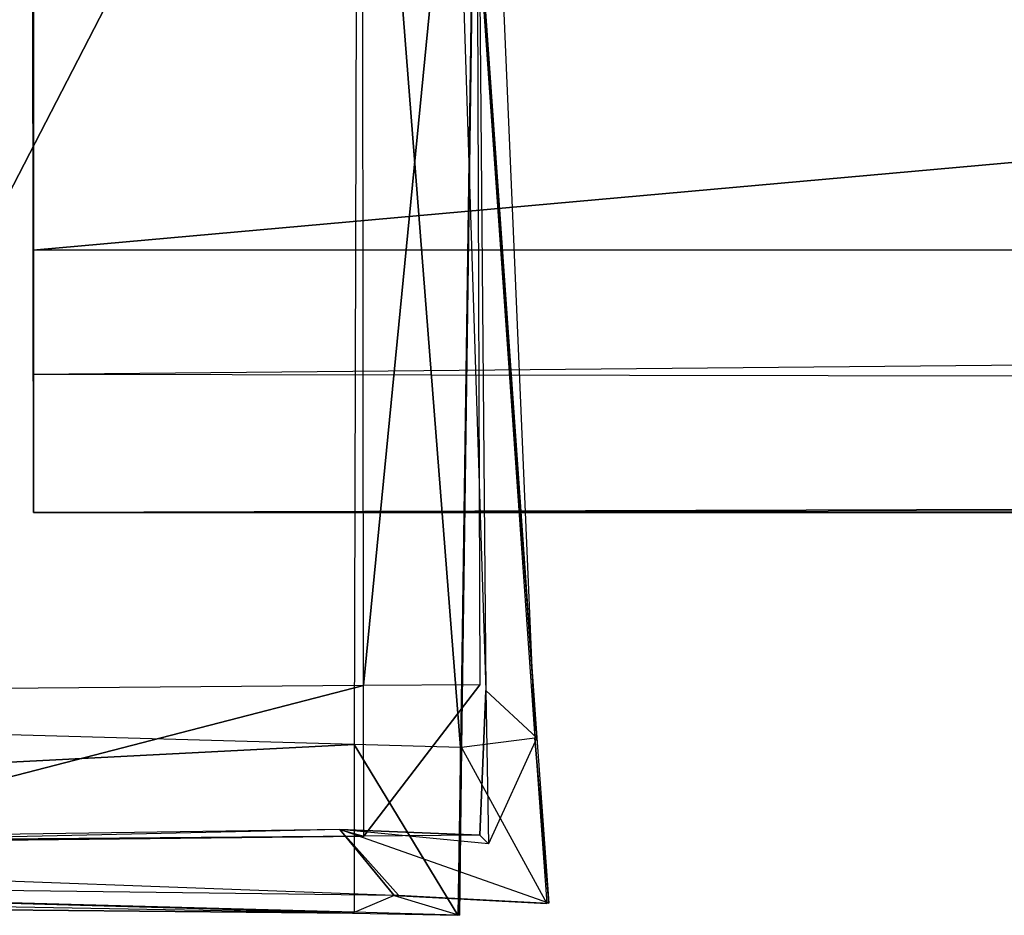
# Model space of a CAD drawing. Extents: x -0.35 to 0, y -0.372 to 0.
# Tile 15 of 75: x -0.28698 to -0.28437, y -0.37244 to -0.37007. Entities that reach past the tile are written whole.
import ezdxf

# ---------------------------------------------------------------- set-up
doc = ezdxf.new("R2010")
doc.units = 0
for name, color, linetype in [('L0_GRIFF_N_A707__2___REPLACEMTF', 7, 'CONTINUOUS'), ('L1_GRIFF_N_A707__1___REPLACEMTF', 7, 'CONTINUOUS'), ('L25_GRIFFM_N_A707__5___REPLACEM', 7, 'CONTINUOUS'), ('L26_GRIFFM_N_A707__4___REPLACEM', 7, 'CONTINUOUS'), ('L29_GRIFFM_N_A707__1___REPLACEM', 7, 'CONTINUOUS'), ('L30_GRIFFM_N_A707__0___REPLACEM', 7, 'CONTINUOUS'), ('L6_GRIFFO_N_A707__2___REPLACEMT', 7, 'CONTINUOUS'), ('L7_GRIFFO_N_A707__1___REPLACEMT', 7, 'CONTINUOUS')]:
    doc.layers.add(name, color=color, linetype=linetype)

msp = doc.modelspace()

# ---------------------------------------------------------------- linework, layer by layer
at = {"layer": 'L0_GRIFF_N_A707__2___REPLACEMTF', "color": 254}
for points, invisible_edges in [([(-0.29154, -0.371838, 0.517014), (-0.286086, -0.368524, 0.517014), (-0.292257, -0.368377, 0.517014), (-0.29154, -0.371838, 0.517014)], 13), ([(-0.286086, -0.368524, 0.517014), (-0.29154, -0.371838, 0.517014), (-0.286095, -0.371989, 0.517014), (-0.286086, -0.368524, 0.517014)], 14), ([(-0.285814, -0.371997, 0.517014), (-0.286086, -0.368524, 0.517014), (-0.286095, -0.371989, 0.517014), (-0.285814, -0.371997, 0.517014)], 13), ([(-0.286086, -0.368524, 0.517014), (-0.285814, -0.371997, 0.517014), (-0.285764, -0.368525, 0.517014), (-0.286086, -0.368524, 0.517014)], 14), ([(-0.285765, -0.368526, 0.516695), (-0.285617, -0.371972, 0.495673), (-0.285858, -0.36855, 0.495671), (-0.285765, -0.368526, 0.516695)], 14), ([(-0.285811, -0.371997, 0.516678), (-0.285764, -0.368525, 0.517014), (-0.285814, -0.371997, 0.517014), (-0.285811, -0.371997, 0.516678)], 13), ([(-0.285764, -0.368525, 0.517014), (-0.285811, -0.371997, 0.516678), (-0.285765, -0.368526, 0.516695), (-0.285764, -0.368525, 0.517014)], 14), ([(-0.285765, -0.368526, 0.516695), (-0.285811, -0.371997, 0.516678), (-0.285617, -0.371972, 0.495673), (-0.285765, -0.368526, 0.516695)], 14), ([(-0.285858, -0.36855, 0.495671), (-0.285612, -0.371971, 0.495175), (-0.28586, -0.368551, 0.495088), (-0.285858, -0.36855, 0.495671)], 14), ([(-0.28586, -0.368551, 0.495088), (-0.285612, -0.371971, 0.495175), (-0.285853, -0.368564, 0.494752), (-0.28586, -0.368551, 0.495088)], 14), ([(-0.285612, -0.371971, 0.495175), (-0.285858, -0.36855, 0.495671), (-0.285617, -0.371972, 0.495673), (-0.285612, -0.371971, 0.495175)], 13), ([(-0.285853, -0.368564, 0.494752), (-0.285747, -0.371846, 0.492412), (-0.285774, -0.368704, 0.491281), (-0.285853, -0.368564, 0.494752)], 14), ([(-0.285853, -0.368564, 0.494752), (-0.285612, -0.371971, 0.495175), (-0.285747, -0.371846, 0.492412), (-0.285853, -0.368564, 0.494752)], 14), ([(-0.285774, -0.368704, 0.491281), (-0.285747, -0.371846, 0.492412), (-0.285763, -0.371831, 0.492073), (-0.285774, -0.368704, 0.491281)], 14), ([(-0.285774, -0.368704, 0.491281), (-0.285763, -0.371831, 0.492073), (-0.285766, -0.368718, 0.49093), (-0.285774, -0.368704, 0.491281)], 14), ([(-0.286073, -0.36872, 0.490966), (-0.287689, -0.371846, 0.492297), (-0.287886, -0.368734, 0.491176), (-0.286073, -0.36872, 0.490966)], 13), ([(-0.287689, -0.371846, 0.492297), (-0.286073, -0.36872, 0.490966), (-0.286071, -0.371833, 0.492109), (-0.287689, -0.371846, 0.492297)], 14), ([(-0.285766, -0.368718, 0.49093), (-0.286071, -0.371833, 0.492109), (-0.286073, -0.36872, 0.490966), (-0.285766, -0.368718, 0.49093)], 13), ([(-0.286071, -0.371833, 0.492109), (-0.285766, -0.368718, 0.49093), (-0.285763, -0.371831, 0.492073), (-0.286071, -0.371833, 0.492109)], 14), ([(-0.291459, -0.372265, 0.517014), (-0.286095, -0.371989, 0.517014), (-0.29154, -0.371838, 0.517014), (-0.291459, -0.372265, 0.517014)], 13), ([(-0.286071, -0.371833, 0.492109), (-0.287663, -0.372244, 0.49244), (-0.287689, -0.371846, 0.492297), (-0.286071, -0.371833, 0.492109)], 13), ([(-0.287663, -0.372244, 0.49244), (-0.286071, -0.371833, 0.492109), (-0.28607, -0.372232, 0.492255), (-0.287663, -0.372244, 0.49244)], 14), ([(-0.285763, -0.371831, 0.492073), (-0.28607, -0.372232, 0.492255), (-0.286071, -0.371833, 0.492109), (-0.285763, -0.371831, 0.492073)], 13), ([(-0.28607, -0.372232, 0.492255), (-0.285763, -0.371831, 0.492073), (-0.285763, -0.372229, 0.492219), (-0.28607, -0.372232, 0.492255)], 14), ([(-0.285747, -0.371846, 0.492412), (-0.285763, -0.372229, 0.492219), (-0.285763, -0.371831, 0.492073), (-0.285747, -0.371846, 0.492412)], 14), ([(-0.285763, -0.372229, 0.492219), (-0.285747, -0.371846, 0.492412), (-0.28574, -0.372252, 0.492593), (-0.285763, -0.372229, 0.492219)], 13), ([(-0.285747, -0.371846, 0.492412), (-0.285612, -0.371971, 0.495175), (-0.28574, -0.372252, 0.492593), (-0.285747, -0.371846, 0.492412)], 14), ([(-0.285617, -0.371972, 0.495673), (-0.285811, -0.371997, 0.516678), (-0.285586, -0.37241, 0.495684), (-0.285617, -0.371972, 0.495673)], 14), ([(-0.285612, -0.371971, 0.495175), (-0.28558, -0.372409, 0.495186), (-0.28574, -0.372252, 0.492593), (-0.285612, -0.371971, 0.495175)], 14), ([(-0.285617, -0.371972, 0.495673), (-0.28558, -0.372409, 0.495186), (-0.285612, -0.371971, 0.495175), (-0.285617, -0.371972, 0.495673)], 14), ([(-0.28558, -0.372409, 0.495186), (-0.285617, -0.371972, 0.495673), (-0.285586, -0.37241, 0.495684), (-0.28558, -0.372409, 0.495186)], 13), ([(-0.286095, -0.371989, 0.517014), (-0.291459, -0.372265, 0.517014), (-0.286095, -0.372433, 0.517014), (-0.286095, -0.371989, 0.517014)], 14), ([(-0.285821, -0.372441, 0.517014), (-0.286095, -0.371989, 0.517014), (-0.286095, -0.372433, 0.517014), (-0.285821, -0.372441, 0.517014)], 13), ([(-0.286095, -0.371989, 0.517014), (-0.285821, -0.372441, 0.517014), (-0.285814, -0.371997, 0.517014), (-0.286095, -0.371989, 0.517014)], 14), ([(-0.285817, -0.372441, 0.516677), (-0.285814, -0.371997, 0.517014), (-0.285821, -0.372441, 0.517014), (-0.285817, -0.372441, 0.516677)], 13), ([(-0.285811, -0.371997, 0.516678), (-0.285817, -0.372441, 0.516677), (-0.285586, -0.37241, 0.495684), (-0.285811, -0.371997, 0.516678)], 14), ([(-0.285814, -0.371997, 0.517014), (-0.285817, -0.372441, 0.516677), (-0.285811, -0.371997, 0.516678), (-0.285814, -0.371997, 0.517014)], 14), ([(-0.289359, -0.372262, 0.493325), (-0.287644, -0.372248, 0.492839), (-0.286133, -0.372214, 0.492663), (-0.289359, -0.372262, 0.493325)], 14), ([(-0.28599, -0.372389, 0.495694), (-0.289359, -0.372262, 0.493325), (-0.286133, -0.372214, 0.492663), (-0.28599, -0.372389, 0.495694)], 14), ([(-0.287644, -0.372248, 0.492839), (-0.28607, -0.372232, 0.492255), (-0.286133, -0.372214, 0.492663), (-0.287644, -0.372248, 0.492839)], 14), ([(-0.286133, -0.372214, 0.492663), (-0.28607, -0.372232, 0.492255), (-0.285763, -0.372229, 0.492219), (-0.286133, -0.372214, 0.492663)], 14), ([(-0.285978, -0.372388, 0.495197), (-0.286133, -0.372214, 0.492663), (-0.28558, -0.372409, 0.495186), (-0.285978, -0.372388, 0.495197)], 14), ([(-0.28558, -0.372409, 0.495186), (-0.286133, -0.372214, 0.492663), (-0.28574, -0.372252, 0.492593), (-0.28558, -0.372409, 0.495186)], 14), ([(-0.286133, -0.372214, 0.492663), (-0.285763, -0.372229, 0.492219), (-0.28574, -0.372252, 0.492593), (-0.286133, -0.372214, 0.492663)], 14), ([(-0.28599, -0.372389, 0.495694), (-0.286133, -0.372214, 0.492663), (-0.285978, -0.372388, 0.495197), (-0.28599, -0.372389, 0.495694)], 14), ([(-0.287644, -0.372248, 0.492839), (-0.287663, -0.372244, 0.49244), (-0.28607, -0.372232, 0.492255), (-0.287644, -0.372248, 0.492839)], 14), ([(-0.29616, -0.372344, 0.516708), (-0.29638, -0.372253, 0.503234), (-0.2861, -0.372435, 0.516677), (-0.29616, -0.372344, 0.516708)], 14), ([(-0.2861, -0.372435, 0.516677), (-0.29638, -0.372253, 0.503234), (-0.28599, -0.372389, 0.495694), (-0.2861, -0.372435, 0.516677)], 14), ([(-0.29638, -0.372253, 0.503234), (-0.289359, -0.372262, 0.493325), (-0.28599, -0.372389, 0.495694), (-0.29638, -0.372253, 0.503234)], 14), ([(-0.296151, -0.372341, 0.517014), (-0.2861, -0.372435, 0.516677), (-0.292462, -0.372257, 0.517014), (-0.296151, -0.372341, 0.517014)], 14), ([(-0.286095, -0.372433, 0.517014), (-0.292462, -0.372257, 0.517014), (-0.2861, -0.372435, 0.516677), (-0.286095, -0.372433, 0.517014)], 14), ([(-0.296151, -0.372341, 0.517014), (-0.29616, -0.372344, 0.516708), (-0.2861, -0.372435, 0.516677), (-0.296151, -0.372341, 0.517014)], 14), ([(-0.28599, -0.372389, 0.495694), (-0.285817, -0.372441, 0.516677), (-0.2861, -0.372435, 0.516677), (-0.28599, -0.372389, 0.495694)], 14), ([(-0.285978, -0.372388, 0.495197), (-0.285586, -0.37241, 0.495684), (-0.28599, -0.372389, 0.495694), (-0.285978, -0.372388, 0.495197)], 14), ([(-0.285817, -0.372441, 0.516677), (-0.28599, -0.372389, 0.495694), (-0.285586, -0.37241, 0.495684), (-0.285817, -0.372441, 0.516677)], 13), ([(-0.285586, -0.37241, 0.495684), (-0.285978, -0.372388, 0.495197), (-0.28558, -0.372409, 0.495186), (-0.285586, -0.37241, 0.495684)], 13), ([(-0.2861, -0.372435, 0.516677), (-0.285821, -0.372441, 0.517014), (-0.286095, -0.372433, 0.517014), (-0.2861, -0.372435, 0.516677)], 14), ([(-0.285821, -0.372441, 0.517014), (-0.2861, -0.372435, 0.516677), (-0.285817, -0.372441, 0.516677), (-0.285821, -0.372441, 0.517014)], 13)]:
    msp.add_3dface(points, dxfattribs=dict(at, invisible_edges=invisible_edges))
at = {"layer": 'L1_GRIFF_N_A707__1___REPLACEMTF', "color": 254}
for points, invisible_edges in [([(-0.061828, -0.35049, 0.485178), (-0.286945, -0.370681, 0.492543), (-0.286961, -0.35049, 0.485178), (-0.061828, -0.35049, 0.485178)], 13), ([(-0.286945, -0.370681, 0.492543), (-0.061828, -0.35049, 0.485178), (-0.061811, -0.370681, 0.492543), (-0.286945, -0.370681, 0.492543)], 14), ([(-0.061811, -0.371009, 0.496748), (-0.286944, -0.368931, 0.496666), (-0.286944, -0.371009, 0.496748), (-0.061811, -0.371009, 0.496748)], 13), ([(-0.286944, -0.368931, 0.496666), (-0.061811, -0.371009, 0.496748), (-0.061811, -0.368931, 0.496666), (-0.286944, -0.368931, 0.496666)], 14), ([(-0.061811, -0.370681, 0.492543), (-0.286944, -0.371375, 0.492809), (-0.286945, -0.370681, 0.492543), (-0.061811, -0.370681, 0.492543)], 13), ([(-0.286944, -0.371375, 0.492809), (-0.061811, -0.370681, 0.492543), (-0.061811, -0.371375, 0.492809), (-0.286944, -0.371375, 0.492809)], 14), ([(-0.061811, -0.371375, 0.496763), (-0.286944, -0.371009, 0.496748), (-0.286944, -0.371375, 0.496763), (-0.061811, -0.371375, 0.496763)], 13), ([(-0.286944, -0.371009, 0.496748), (-0.061811, -0.371375, 0.496763), (-0.061811, -0.371009, 0.496748), (-0.286944, -0.371009, 0.496748)], 14), ([(-0.061811, -0.371375, 0.496763), (-0.286944, -0.371375, 0.496145), (-0.061811, -0.371375, 0.496145), (-0.061811, -0.371375, 0.496763)], 13), ([(-0.286944, -0.371375, 0.496145), (-0.061811, -0.371375, 0.496763), (-0.286944, -0.371375, 0.496763), (-0.286944, -0.371375, 0.496145)], 14), ([(-0.061811, -0.371375, 0.496145), (-0.286944, -0.371375, 0.493524), (-0.061811, -0.371375, 0.493524), (-0.061811, -0.371375, 0.496145)], 13), ([(-0.286944, -0.371375, 0.493524), (-0.061811, -0.371375, 0.496145), (-0.286944, -0.371375, 0.496145), (-0.286944, -0.371375, 0.493524)], 14), ([(-0.061811, -0.371375, 0.493524), (-0.286944, -0.371375, 0.492809), (-0.061811, -0.371375, 0.492809), (-0.061811, -0.371375, 0.493524)], 13), ([(-0.286944, -0.371375, 0.492809), (-0.061811, -0.371375, 0.493524), (-0.286944, -0.371375, 0.493524), (-0.286944, -0.371375, 0.492809)], 14)]:
    msp.add_3dface(points, dxfattribs=dict(at, invisible_edges=invisible_edges))
at = {"layer": 'L25_GRIFFM_N_A707__5___REPLACEM', "color": 254}
for points, invisible_edges in [([(-0.286086, -0.368524, 0.519986), (-0.29154, -0.371838, 0.519986), (-0.292257, -0.368377, 0.519986), (-0.286086, -0.368524, 0.519986)], 13), ([(-0.29154, -0.371838, 0.519986), (-0.286086, -0.368524, 0.519986), (-0.286095, -0.371989, 0.519986), (-0.29154, -0.371838, 0.519986)], 14), ([(-0.286086, -0.368524, 0.519986), (-0.285814, -0.371997, 0.519986), (-0.286095, -0.371989, 0.519986), (-0.286086, -0.368524, 0.519986)], 13), ([(-0.285814, -0.371997, 0.519986), (-0.286086, -0.368524, 0.519986), (-0.285764, -0.368525, 0.519986), (-0.285814, -0.371997, 0.519986)], 14), ([(-0.285765, -0.368526, 0.520305), (-0.285858, -0.36855, 0.541329), (-0.285617, -0.371972, 0.541327), (-0.285765, -0.368526, 0.520305)], 14), ([(-0.285764, -0.368525, 0.519986), (-0.285811, -0.371997, 0.520322), (-0.285814, -0.371997, 0.519986), (-0.285764, -0.368525, 0.519986)], 13), ([(-0.285811, -0.371997, 0.520322), (-0.285764, -0.368525, 0.519986), (-0.285765, -0.368526, 0.520305), (-0.285811, -0.371997, 0.520322)], 14), ([(-0.285765, -0.368526, 0.520305), (-0.285617, -0.371972, 0.541327), (-0.285811, -0.371997, 0.520322), (-0.285765, -0.368526, 0.520305)], 14), ([(-0.285612, -0.371971, 0.541825), (-0.285858, -0.36855, 0.541329), (-0.28586, -0.368551, 0.541912), (-0.285612, -0.371971, 0.541825)], 14), ([(-0.28586, -0.368551, 0.541912), (-0.285853, -0.368564, 0.542248), (-0.285612, -0.371971, 0.541825), (-0.28586, -0.368551, 0.541912)], 14), ([(-0.285858, -0.36855, 0.541329), (-0.285612, -0.371971, 0.541825), (-0.285617, -0.371972, 0.541327), (-0.285858, -0.36855, 0.541329)], 13), ([(-0.285853, -0.368564, 0.542248), (-0.285774, -0.368704, 0.545719), (-0.285747, -0.371846, 0.544588), (-0.285853, -0.368564, 0.542248)], 14), ([(-0.285853, -0.368564, 0.542248), (-0.285747, -0.371846, 0.544588), (-0.285612, -0.371971, 0.541825), (-0.285853, -0.368564, 0.542248)], 14), ([(-0.285774, -0.368704, 0.545719), (-0.285763, -0.371831, 0.544927), (-0.285747, -0.371846, 0.544588), (-0.285774, -0.368704, 0.545719)], 14), ([(-0.285774, -0.368704, 0.545719), (-0.285766, -0.368718, 0.54607), (-0.285763, -0.371831, 0.544927), (-0.285774, -0.368704, 0.545719)], 14), ([(-0.287689, -0.371846, 0.544703), (-0.286073, -0.36872, 0.546034), (-0.287886, -0.368734, 0.545824), (-0.287689, -0.371846, 0.544703)], 13), ([(-0.286073, -0.36872, 0.546034), (-0.287689, -0.371846, 0.544703), (-0.286071, -0.371833, 0.544891), (-0.286073, -0.36872, 0.546034)], 14), ([(-0.286071, -0.371833, 0.544891), (-0.285766, -0.368718, 0.54607), (-0.286073, -0.36872, 0.546034), (-0.286071, -0.371833, 0.544891)], 13), ([(-0.285766, -0.368718, 0.54607), (-0.286071, -0.371833, 0.544891), (-0.285763, -0.371831, 0.544927), (-0.285766, -0.368718, 0.54607)], 14), ([(-0.286095, -0.371989, 0.519986), (-0.291459, -0.372265, 0.519986), (-0.29154, -0.371838, 0.519986), (-0.286095, -0.371989, 0.519986)], 13), ([(-0.287663, -0.372244, 0.54456), (-0.286071, -0.371833, 0.544891), (-0.287689, -0.371846, 0.544703), (-0.287663, -0.372244, 0.54456)], 13), ([(-0.286071, -0.371833, 0.544891), (-0.287663, -0.372244, 0.54456), (-0.28607, -0.372232, 0.544745), (-0.286071, -0.371833, 0.544891)], 14), ([(-0.28607, -0.372232, 0.544745), (-0.285763, -0.371831, 0.544927), (-0.286071, -0.371833, 0.544891), (-0.28607, -0.372232, 0.544745)], 13), ([(-0.285763, -0.371831, 0.544927), (-0.28607, -0.372232, 0.544745), (-0.285763, -0.372229, 0.544781), (-0.285763, -0.371831, 0.544927)], 14), ([(-0.285763, -0.372229, 0.544781), (-0.285747, -0.371846, 0.544588), (-0.285763, -0.371831, 0.544927), (-0.285763, -0.372229, 0.544781)], 14), ([(-0.285747, -0.371846, 0.544588), (-0.285763, -0.372229, 0.544781), (-0.28574, -0.372252, 0.544407), (-0.285747, -0.371846, 0.544588)], 13), ([(-0.285747, -0.371846, 0.544588), (-0.28574, -0.372252, 0.544407), (-0.285612, -0.371971, 0.541825), (-0.285747, -0.371846, 0.544588)], 14), ([(-0.285617, -0.371972, 0.541327), (-0.285586, -0.37241, 0.541316), (-0.285811, -0.371997, 0.520322), (-0.285617, -0.371972, 0.541327)], 14), ([(-0.285612, -0.371971, 0.541825), (-0.28574, -0.372252, 0.544407), (-0.28558, -0.372409, 0.541814), (-0.285612, -0.371971, 0.541825)], 14), ([(-0.28558, -0.372409, 0.541814), (-0.285617, -0.371972, 0.541327), (-0.285612, -0.371971, 0.541825), (-0.28558, -0.372409, 0.541814)], 14), ([(-0.285617, -0.371972, 0.541327), (-0.28558, -0.372409, 0.541814), (-0.285586, -0.37241, 0.541316), (-0.285617, -0.371972, 0.541327)], 13), ([(-0.291459, -0.372265, 0.519986), (-0.286095, -0.371989, 0.519986), (-0.286095, -0.372433, 0.519986), (-0.291459, -0.372265, 0.519986)], 14), ([(-0.286095, -0.371989, 0.519986), (-0.285821, -0.372441, 0.519986), (-0.286095, -0.372433, 0.519986), (-0.286095, -0.371989, 0.519986)], 13), ([(-0.285821, -0.372441, 0.519986), (-0.286095, -0.371989, 0.519986), (-0.285814, -0.371997, 0.519986), (-0.285821, -0.372441, 0.519986)], 14), ([(-0.285814, -0.371997, 0.519986), (-0.285817, -0.372441, 0.520323), (-0.285821, -0.372441, 0.519986), (-0.285814, -0.371997, 0.519986)], 13), ([(-0.285811, -0.371997, 0.520322), (-0.285586, -0.37241, 0.541316), (-0.285817, -0.372441, 0.520323), (-0.285811, -0.371997, 0.520322)], 14), ([(-0.285817, -0.372441, 0.520323), (-0.285814, -0.371997, 0.519986), (-0.285811, -0.371997, 0.520322), (-0.285817, -0.372441, 0.520323)], 14), ([(-0.286133, -0.372214, 0.544337), (-0.287644, -0.372248, 0.544161), (-0.289359, -0.372262, 0.543675), (-0.286133, -0.372214, 0.544337)], 14), ([(-0.286133, -0.372214, 0.544337), (-0.289359, -0.372262, 0.543675), (-0.28599, -0.372389, 0.541306), (-0.286133, -0.372214, 0.544337)], 14), ([(-0.28607, -0.372232, 0.544745), (-0.287644, -0.372248, 0.544161), (-0.286133, -0.372214, 0.544337), (-0.28607, -0.372232, 0.544745)], 14), ([(-0.285763, -0.372229, 0.544781), (-0.28607, -0.372232, 0.544745), (-0.286133, -0.372214, 0.544337), (-0.285763, -0.372229, 0.544781)], 14), ([(-0.286133, -0.372214, 0.544337), (-0.285978, -0.372388, 0.541803), (-0.28558, -0.372409, 0.541814), (-0.286133, -0.372214, 0.544337)], 14), ([(-0.28574, -0.372252, 0.544407), (-0.286133, -0.372214, 0.544337), (-0.28558, -0.372409, 0.541814), (-0.28574, -0.372252, 0.544407)], 14), ([(-0.285763, -0.372229, 0.544781), (-0.286133, -0.372214, 0.544337), (-0.28574, -0.372252, 0.544407), (-0.285763, -0.372229, 0.544781)], 14), ([(-0.286133, -0.372214, 0.544337), (-0.28599, -0.372389, 0.541306), (-0.285978, -0.372388, 0.541803), (-0.286133, -0.372214, 0.544337)], 14), ([(-0.28607, -0.372232, 0.544745), (-0.287663, -0.372244, 0.54456), (-0.287644, -0.372248, 0.544161), (-0.28607, -0.372232, 0.544745)], 14), ([(-0.29638, -0.372253, 0.533766), (-0.29616, -0.372344, 0.520292), (-0.2861, -0.372435, 0.520323), (-0.29638, -0.372253, 0.533766)], 14), ([(-0.28599, -0.372389, 0.541306), (-0.29638, -0.372253, 0.533766), (-0.2861, -0.372435, 0.520323), (-0.28599, -0.372389, 0.541306)], 14), ([(-0.289359, -0.372262, 0.543675), (-0.29638, -0.372253, 0.533766), (-0.28599, -0.372389, 0.541306), (-0.289359, -0.372262, 0.543675)], 14), ([(-0.2861, -0.372435, 0.520323), (-0.296151, -0.372341, 0.519986), (-0.292462, -0.372257, 0.519986), (-0.2861, -0.372435, 0.520323)], 14), ([(-0.2861, -0.372435, 0.520323), (-0.292462, -0.372257, 0.519986), (-0.286095, -0.372433, 0.519986), (-0.2861, -0.372435, 0.520323)], 14), ([(-0.2861, -0.372435, 0.520323), (-0.29616, -0.372344, 0.520292), (-0.296151, -0.372341, 0.519986), (-0.2861, -0.372435, 0.520323)], 14), ([(-0.285817, -0.372441, 0.520323), (-0.28599, -0.372389, 0.541306), (-0.2861, -0.372435, 0.520323), (-0.285817, -0.372441, 0.520323)], 13), ([(-0.285586, -0.37241, 0.541316), (-0.285978, -0.372388, 0.541803), (-0.28599, -0.372389, 0.541306), (-0.285586, -0.37241, 0.541316)], 13), ([(-0.28599, -0.372389, 0.541306), (-0.285817, -0.372441, 0.520323), (-0.285586, -0.37241, 0.541316), (-0.28599, -0.372389, 0.541306)], 14), ([(-0.285978, -0.372388, 0.541803), (-0.285586, -0.37241, 0.541316), (-0.28558, -0.372409, 0.541814), (-0.285978, -0.372388, 0.541803)], 14), ([(-0.285821, -0.372441, 0.519986), (-0.2861, -0.372435, 0.520323), (-0.286095, -0.372433, 0.519986), (-0.285821, -0.372441, 0.519986)], 13), ([(-0.2861, -0.372435, 0.520323), (-0.285821, -0.372441, 0.519986), (-0.285817, -0.372441, 0.520323), (-0.2861, -0.372435, 0.520323)], 14)]:
    msp.add_3dface(points, dxfattribs=dict(at, invisible_edges=invisible_edges))
at = {"layer": 'L26_GRIFFM_N_A707__4___REPLACEM', "color": 254}
for points, invisible_edges in [([(-0.286945, -0.370681, 0.544457), (-0.061828, -0.35049, 0.551822), (-0.286961, -0.35049, 0.551822), (-0.286945, -0.370681, 0.544457)], 13), ([(-0.061828, -0.35049, 0.551822), (-0.286945, -0.370681, 0.544457), (-0.061811, -0.370681, 0.544457), (-0.061828, -0.35049, 0.551822)], 14), ([(-0.061811, -0.368931, 0.540334), (-0.286944, -0.371009, 0.540252), (-0.286944, -0.368931, 0.540334), (-0.061811, -0.368931, 0.540334)], 13), ([(-0.286944, -0.371009, 0.540252), (-0.061811, -0.368931, 0.540334), (-0.061811, -0.371009, 0.540252), (-0.286944, -0.371009, 0.540252)], 14), ([(-0.286944, -0.371375, 0.544191), (-0.061811, -0.370681, 0.544457), (-0.286945, -0.370681, 0.544457), (-0.286944, -0.371375, 0.544191)], 13), ([(-0.061811, -0.370681, 0.544457), (-0.286944, -0.371375, 0.544191), (-0.061811, -0.371375, 0.544191), (-0.061811, -0.370681, 0.544457)], 14), ([(-0.061811, -0.371009, 0.540252), (-0.286944, -0.371375, 0.540237), (-0.286944, -0.371009, 0.540252), (-0.061811, -0.371009, 0.540252)], 13), ([(-0.286944, -0.371375, 0.540237), (-0.061811, -0.371009, 0.540252), (-0.061811, -0.371375, 0.540237), (-0.286944, -0.371375, 0.540237)], 14), ([(-0.061811, -0.371375, 0.540855), (-0.286944, -0.371375, 0.540237), (-0.061811, -0.371375, 0.540237), (-0.061811, -0.371375, 0.540855)], 13), ([(-0.286944, -0.371375, 0.540237), (-0.061811, -0.371375, 0.540855), (-0.286944, -0.371375, 0.540855), (-0.286944, -0.371375, 0.540237)], 14), ([(-0.061811, -0.371375, 0.543476), (-0.286944, -0.371375, 0.540855), (-0.061811, -0.371375, 0.540855), (-0.061811, -0.371375, 0.543476)], 13), ([(-0.286944, -0.371375, 0.540855), (-0.061811, -0.371375, 0.543476), (-0.286944, -0.371375, 0.543476), (-0.286944, -0.371375, 0.540855)], 14), ([(-0.061811, -0.371375, 0.544191), (-0.286944, -0.371375, 0.543476), (-0.061811, -0.371375, 0.543476), (-0.061811, -0.371375, 0.544191)], 13), ([(-0.286944, -0.371375, 0.543476), (-0.061811, -0.371375, 0.544191), (-0.286944, -0.371375, 0.544191), (-0.286944, -0.371375, 0.543476)], 14)]:
    msp.add_3dface(points, dxfattribs=dict(at, invisible_edges=invisible_edges))
at = {"layer": 'L29_GRIFFM_N_A707__1___REPLACEM', "color": 254}
for points, invisible_edges in [([(-0.061828, -0.35049, 0.655178), (-0.286945, -0.370681, 0.662543), (-0.286961, -0.35049, 0.655178), (-0.061828, -0.35049, 0.655178)], 13), ([(-0.286945, -0.370681, 0.662543), (-0.061828, -0.35049, 0.655178), (-0.061811, -0.370681, 0.662543), (-0.286945, -0.370681, 0.662543)], 14), ([(-0.061811, -0.371009, 0.666748), (-0.286944, -0.368931, 0.666666), (-0.286944, -0.371009, 0.666748), (-0.061811, -0.371009, 0.666748)], 13), ([(-0.286944, -0.368931, 0.666666), (-0.061811, -0.371009, 0.666748), (-0.061811, -0.368931, 0.666666), (-0.286944, -0.368931, 0.666666)], 14), ([(-0.061811, -0.370681, 0.662543), (-0.286944, -0.371375, 0.662809), (-0.286945, -0.370681, 0.662543), (-0.061811, -0.370681, 0.662543)], 13), ([(-0.286944, -0.371375, 0.662809), (-0.061811, -0.370681, 0.662543), (-0.061811, -0.371375, 0.662809), (-0.286944, -0.371375, 0.662809)], 14), ([(-0.061811, -0.371375, 0.666763), (-0.286944, -0.371009, 0.666748), (-0.286944, -0.371375, 0.666763), (-0.061811, -0.371375, 0.666763)], 13), ([(-0.286944, -0.371009, 0.666748), (-0.061811, -0.371375, 0.666763), (-0.061811, -0.371009, 0.666748), (-0.286944, -0.371009, 0.666748)], 14), ([(-0.061811, -0.371375, 0.666763), (-0.286944, -0.371375, 0.666145), (-0.061811, -0.371375, 0.666145), (-0.061811, -0.371375, 0.666763)], 13), ([(-0.286944, -0.371375, 0.666145), (-0.061811, -0.371375, 0.666763), (-0.286944, -0.371375, 0.666763), (-0.286944, -0.371375, 0.666145)], 14), ([(-0.061811, -0.371375, 0.666145), (-0.286944, -0.371375, 0.663524), (-0.061811, -0.371375, 0.663524), (-0.061811, -0.371375, 0.666145)], 13), ([(-0.286944, -0.371375, 0.663524), (-0.061811, -0.371375, 0.666145), (-0.286944, -0.371375, 0.666145), (-0.286944, -0.371375, 0.663524)], 14), ([(-0.061811, -0.371375, 0.663524), (-0.286944, -0.371375, 0.662809), (-0.061811, -0.371375, 0.662809), (-0.061811, -0.371375, 0.663524)], 13), ([(-0.286944, -0.371375, 0.662809), (-0.061811, -0.371375, 0.663524), (-0.286944, -0.371375, 0.663524), (-0.286944, -0.371375, 0.662809)], 14)]:
    msp.add_3dface(points, dxfattribs=dict(at, invisible_edges=invisible_edges))
at = {"layer": 'L30_GRIFFM_N_A707__0___REPLACEM', "color": 254}
for points, invisible_edges in [([(-0.29154, -0.371838, 0.687014), (-0.286086, -0.368524, 0.687014), (-0.292257, -0.368377, 0.687014), (-0.29154, -0.371838, 0.687014)], 13), ([(-0.286086, -0.368524, 0.687014), (-0.29154, -0.371838, 0.687014), (-0.286095, -0.371989, 0.687014), (-0.286086, -0.368524, 0.687014)], 14), ([(-0.285814, -0.371997, 0.687014), (-0.286086, -0.368524, 0.687014), (-0.286095, -0.371989, 0.687014), (-0.285814, -0.371997, 0.687014)], 13), ([(-0.286086, -0.368524, 0.687014), (-0.285814, -0.371997, 0.687014), (-0.285764, -0.368525, 0.687014), (-0.286086, -0.368524, 0.687014)], 14), ([(-0.285765, -0.368526, 0.686695), (-0.285617, -0.371972, 0.665673), (-0.285858, -0.36855, 0.665671), (-0.285765, -0.368526, 0.686695)], 14), ([(-0.285811, -0.371997, 0.686678), (-0.285764, -0.368525, 0.687014), (-0.285814, -0.371997, 0.687014), (-0.285811, -0.371997, 0.686678)], 13), ([(-0.285764, -0.368525, 0.687014), (-0.285811, -0.371997, 0.686678), (-0.285765, -0.368526, 0.686695), (-0.285764, -0.368525, 0.687014)], 14), ([(-0.285765, -0.368526, 0.686695), (-0.285811, -0.371997, 0.686678), (-0.285617, -0.371972, 0.665673), (-0.285765, -0.368526, 0.686695)], 14), ([(-0.285858, -0.36855, 0.665671), (-0.285612, -0.371971, 0.665175), (-0.28586, -0.368551, 0.665088), (-0.285858, -0.36855, 0.665671)], 14), ([(-0.28586, -0.368551, 0.665088), (-0.285612, -0.371971, 0.665175), (-0.285853, -0.368564, 0.664752), (-0.28586, -0.368551, 0.665088)], 14), ([(-0.285612, -0.371971, 0.665175), (-0.285858, -0.36855, 0.665671), (-0.285617, -0.371972, 0.665673), (-0.285612, -0.371971, 0.665175)], 13), ([(-0.285853, -0.368564, 0.664752), (-0.285747, -0.371846, 0.662412), (-0.285774, -0.368704, 0.661281), (-0.285853, -0.368564, 0.664752)], 14), ([(-0.285853, -0.368564, 0.664752), (-0.285612, -0.371971, 0.665175), (-0.285747, -0.371846, 0.662412), (-0.285853, -0.368564, 0.664752)], 14), ([(-0.285774, -0.368704, 0.661281), (-0.285747, -0.371846, 0.662412), (-0.285763, -0.371831, 0.662073), (-0.285774, -0.368704, 0.661281)], 14), ([(-0.285774, -0.368704, 0.661281), (-0.285763, -0.371831, 0.662073), (-0.285766, -0.368718, 0.66093), (-0.285774, -0.368704, 0.661281)], 14), ([(-0.286073, -0.36872, 0.660966), (-0.287689, -0.371846, 0.662297), (-0.287886, -0.368734, 0.661176), (-0.286073, -0.36872, 0.660966)], 13), ([(-0.287689, -0.371846, 0.662297), (-0.286073, -0.36872, 0.660966), (-0.286071, -0.371833, 0.662109), (-0.287689, -0.371846, 0.662297)], 14), ([(-0.285766, -0.368718, 0.66093), (-0.286071, -0.371833, 0.662109), (-0.286073, -0.36872, 0.660966), (-0.285766, -0.368718, 0.66093)], 13), ([(-0.286071, -0.371833, 0.662109), (-0.285766, -0.368718, 0.66093), (-0.285763, -0.371831, 0.662073), (-0.286071, -0.371833, 0.662109)], 14), ([(-0.291459, -0.372265, 0.687014), (-0.286095, -0.371989, 0.687014), (-0.29154, -0.371838, 0.687014), (-0.291459, -0.372265, 0.687014)], 13), ([(-0.286071, -0.371833, 0.662109), (-0.287663, -0.372244, 0.66244), (-0.287689, -0.371846, 0.662297), (-0.286071, -0.371833, 0.662109)], 13), ([(-0.287663, -0.372244, 0.66244), (-0.286071, -0.371833, 0.662109), (-0.28607, -0.372232, 0.662255), (-0.287663, -0.372244, 0.66244)], 14), ([(-0.285763, -0.371831, 0.662073), (-0.28607, -0.372232, 0.662255), (-0.286071, -0.371833, 0.662109), (-0.285763, -0.371831, 0.662073)], 13), ([(-0.28607, -0.372232, 0.662255), (-0.285763, -0.371831, 0.662073), (-0.285763, -0.372229, 0.662219), (-0.28607, -0.372232, 0.662255)], 14), ([(-0.285747, -0.371846, 0.662412), (-0.285763, -0.372229, 0.662219), (-0.285763, -0.371831, 0.662073), (-0.285747, -0.371846, 0.662412)], 14), ([(-0.285763, -0.372229, 0.662219), (-0.285747, -0.371846, 0.662412), (-0.28574, -0.372252, 0.662592), (-0.285763, -0.372229, 0.662219)], 13), ([(-0.285747, -0.371846, 0.662412), (-0.285612, -0.371971, 0.665175), (-0.28574, -0.372252, 0.662592), (-0.285747, -0.371846, 0.662412)], 14), ([(-0.285617, -0.371972, 0.665673), (-0.285811, -0.371997, 0.686678), (-0.285586, -0.37241, 0.665684), (-0.285617, -0.371972, 0.665673)], 14), ([(-0.285612, -0.371971, 0.665175), (-0.28558, -0.372409, 0.665186), (-0.28574, -0.372252, 0.662592), (-0.285612, -0.371971, 0.665175)], 14), ([(-0.285617, -0.371972, 0.665673), (-0.28558, -0.372409, 0.665186), (-0.285612, -0.371971, 0.665175), (-0.285617, -0.371972, 0.665673)], 14), ([(-0.28558, -0.372409, 0.665186), (-0.285617, -0.371972, 0.665673), (-0.285586, -0.37241, 0.665684), (-0.28558, -0.372409, 0.665186)], 13), ([(-0.286095, -0.371989, 0.687014), (-0.291459, -0.372265, 0.687014), (-0.286095, -0.372433, 0.687014), (-0.286095, -0.371989, 0.687014)], 14), ([(-0.285821, -0.372441, 0.687014), (-0.286095, -0.371989, 0.687014), (-0.286095, -0.372433, 0.687014), (-0.285821, -0.372441, 0.687014)], 13), ([(-0.286095, -0.371989, 0.687014), (-0.285821, -0.372441, 0.687014), (-0.285814, -0.371997, 0.687014), (-0.286095, -0.371989, 0.687014)], 14), ([(-0.285817, -0.372441, 0.686677), (-0.285814, -0.371997, 0.687014), (-0.285821, -0.372441, 0.687014), (-0.285817, -0.372441, 0.686677)], 13), ([(-0.285811, -0.371997, 0.686678), (-0.285817, -0.372441, 0.686677), (-0.285586, -0.37241, 0.665684), (-0.285811, -0.371997, 0.686678)], 14), ([(-0.285814, -0.371997, 0.687014), (-0.285817, -0.372441, 0.686677), (-0.285811, -0.371997, 0.686678), (-0.285814, -0.371997, 0.687014)], 14), ([(-0.289359, -0.372262, 0.663325), (-0.287644, -0.372248, 0.662839), (-0.286133, -0.372214, 0.662663), (-0.289359, -0.372262, 0.663325)], 14), ([(-0.28599, -0.372389, 0.665694), (-0.289359, -0.372262, 0.663325), (-0.286133, -0.372214, 0.662663), (-0.28599, -0.372389, 0.665694)], 14), ([(-0.287644, -0.372248, 0.662839), (-0.28607, -0.372232, 0.662255), (-0.286133, -0.372214, 0.662663), (-0.287644, -0.372248, 0.662839)], 14), ([(-0.286133, -0.372214, 0.662663), (-0.28607, -0.372232, 0.662255), (-0.285763, -0.372229, 0.662219), (-0.286133, -0.372214, 0.662663)], 14), ([(-0.285978, -0.372388, 0.665197), (-0.286133, -0.372214, 0.662663), (-0.28558, -0.372409, 0.665186), (-0.285978, -0.372388, 0.665197)], 14), ([(-0.28558, -0.372409, 0.665186), (-0.286133, -0.372214, 0.662663), (-0.28574, -0.372252, 0.662592), (-0.28558, -0.372409, 0.665186)], 14), ([(-0.286133, -0.372214, 0.662663), (-0.285763, -0.372229, 0.662219), (-0.28574, -0.372252, 0.662592), (-0.286133, -0.372214, 0.662663)], 14), ([(-0.28599, -0.372389, 0.665694), (-0.286133, -0.372214, 0.662663), (-0.285978, -0.372388, 0.665197), (-0.28599, -0.372389, 0.665694)], 14), ([(-0.287644, -0.372248, 0.662839), (-0.287663, -0.372244, 0.66244), (-0.28607, -0.372232, 0.662255), (-0.287644, -0.372248, 0.662839)], 14), ([(-0.29616, -0.372344, 0.686708), (-0.29638, -0.372253, 0.673234), (-0.2861, -0.372435, 0.686677), (-0.29616, -0.372344, 0.686708)], 14), ([(-0.2861, -0.372435, 0.686677), (-0.29638, -0.372253, 0.673234), (-0.28599, -0.372389, 0.665694), (-0.2861, -0.372435, 0.686677)], 14), ([(-0.29638, -0.372253, 0.673234), (-0.289359, -0.372262, 0.663325), (-0.28599, -0.372389, 0.665694), (-0.29638, -0.372253, 0.673234)], 14), ([(-0.296151, -0.372341, 0.687014), (-0.2861, -0.372435, 0.686677), (-0.292462, -0.372257, 0.687014), (-0.296151, -0.372341, 0.687014)], 14), ([(-0.286095, -0.372433, 0.687014), (-0.292462, -0.372257, 0.687014), (-0.2861, -0.372435, 0.686677), (-0.286095, -0.372433, 0.687014)], 14), ([(-0.296151, -0.372341, 0.687014), (-0.29616, -0.372344, 0.686708), (-0.2861, -0.372435, 0.686677), (-0.296151, -0.372341, 0.687014)], 14), ([(-0.28599, -0.372389, 0.665694), (-0.285817, -0.372441, 0.686677), (-0.2861, -0.372435, 0.686677), (-0.28599, -0.372389, 0.665694)], 14), ([(-0.285978, -0.372388, 0.665197), (-0.285586, -0.37241, 0.665684), (-0.28599, -0.372389, 0.665694), (-0.285978, -0.372388, 0.665197)], 14), ([(-0.285817, -0.372441, 0.686677), (-0.28599, -0.372389, 0.665694), (-0.285586, -0.37241, 0.665684), (-0.285817, -0.372441, 0.686677)], 13), ([(-0.285586, -0.37241, 0.665684), (-0.285978, -0.372388, 0.665197), (-0.28558, -0.372409, 0.665186), (-0.285586, -0.37241, 0.665684)], 13), ([(-0.2861, -0.372435, 0.686677), (-0.285821, -0.372441, 0.687014), (-0.286095, -0.372433, 0.687014), (-0.2861, -0.372435, 0.686677)], 14), ([(-0.285821, -0.372441, 0.687014), (-0.2861, -0.372435, 0.686677), (-0.285817, -0.372441, 0.686677), (-0.285821, -0.372441, 0.687014)], 13)]:
    msp.add_3dface(points, dxfattribs=dict(at, invisible_edges=invisible_edges))
at = {"layer": 'L6_GRIFFO_N_A707__2___REPLACEMT', "color": 254}
for points, invisible_edges in [([(-0.286086, -0.368524, 0.689986), (-0.29154, -0.371838, 0.689986), (-0.292257, -0.368377, 0.689986), (-0.286086, -0.368524, 0.689986)], 13), ([(-0.29154, -0.371838, 0.689986), (-0.286086, -0.368524, 0.689986), (-0.286095, -0.371989, 0.689986), (-0.29154, -0.371838, 0.689986)], 14), ([(-0.286086, -0.368524, 0.689986), (-0.285814, -0.371997, 0.689986), (-0.286095, -0.371989, 0.689986), (-0.286086, -0.368524, 0.689986)], 13), ([(-0.285814, -0.371997, 0.689986), (-0.286086, -0.368524, 0.689986), (-0.285764, -0.368525, 0.689986), (-0.285814, -0.371997, 0.689986)], 14), ([(-0.285765, -0.368526, 0.690305), (-0.285858, -0.36855, 0.711329), (-0.285617, -0.371972, 0.711327), (-0.285765, -0.368526, 0.690305)], 14), ([(-0.285764, -0.368525, 0.689986), (-0.285811, -0.371997, 0.690322), (-0.285814, -0.371997, 0.689986), (-0.285764, -0.368525, 0.689986)], 13), ([(-0.285811, -0.371997, 0.690322), (-0.285764, -0.368525, 0.689986), (-0.285765, -0.368526, 0.690305), (-0.285811, -0.371997, 0.690322)], 14), ([(-0.285765, -0.368526, 0.690305), (-0.285617, -0.371972, 0.711327), (-0.285811, -0.371997, 0.690322), (-0.285765, -0.368526, 0.690305)], 14), ([(-0.285612, -0.371971, 0.711825), (-0.285858, -0.36855, 0.711329), (-0.28586, -0.368551, 0.711912), (-0.285612, -0.371971, 0.711825)], 14), ([(-0.28586, -0.368551, 0.711912), (-0.285853, -0.368564, 0.712248), (-0.285612, -0.371971, 0.711825), (-0.28586, -0.368551, 0.711912)], 14), ([(-0.285858, -0.36855, 0.711329), (-0.285612, -0.371971, 0.711825), (-0.285617, -0.371972, 0.711327), (-0.285858, -0.36855, 0.711329)], 13), ([(-0.285853, -0.368564, 0.712248), (-0.285774, -0.368704, 0.715719), (-0.285747, -0.371846, 0.714588), (-0.285853, -0.368564, 0.712248)], 14), ([(-0.285853, -0.368564, 0.712248), (-0.285747, -0.371846, 0.714588), (-0.285612, -0.371971, 0.711825), (-0.285853, -0.368564, 0.712248)], 14), ([(-0.285774, -0.368704, 0.715719), (-0.285763, -0.371831, 0.714927), (-0.285747, -0.371846, 0.714588), (-0.285774, -0.368704, 0.715719)], 14), ([(-0.285774, -0.368704, 0.715719), (-0.285766, -0.368718, 0.71607), (-0.285763, -0.371831, 0.714927), (-0.285774, -0.368704, 0.715719)], 14), ([(-0.287689, -0.371846, 0.714703), (-0.286073, -0.36872, 0.716034), (-0.287886, -0.368734, 0.715824), (-0.287689, -0.371846, 0.714703)], 13), ([(-0.286073, -0.36872, 0.716034), (-0.287689, -0.371846, 0.714703), (-0.286071, -0.371833, 0.714891), (-0.286073, -0.36872, 0.716034)], 14), ([(-0.286071, -0.371833, 0.714891), (-0.285766, -0.368718, 0.71607), (-0.286073, -0.36872, 0.716034), (-0.286071, -0.371833, 0.714891)], 13), ([(-0.285766, -0.368718, 0.71607), (-0.286071, -0.371833, 0.714891), (-0.285763, -0.371831, 0.714927), (-0.285766, -0.368718, 0.71607)], 14), ([(-0.286095, -0.371989, 0.689986), (-0.291459, -0.372265, 0.689986), (-0.29154, -0.371838, 0.689986), (-0.286095, -0.371989, 0.689986)], 13), ([(-0.287663, -0.372244, 0.71456), (-0.286071, -0.371833, 0.714891), (-0.287689, -0.371846, 0.714703), (-0.287663, -0.372244, 0.71456)], 13), ([(-0.286071, -0.371833, 0.714891), (-0.287663, -0.372244, 0.71456), (-0.28607, -0.372232, 0.714745), (-0.286071, -0.371833, 0.714891)], 14), ([(-0.28607, -0.372232, 0.714745), (-0.285763, -0.371831, 0.714927), (-0.286071, -0.371833, 0.714891), (-0.28607, -0.372232, 0.714745)], 13), ([(-0.285763, -0.371831, 0.714927), (-0.28607, -0.372232, 0.714745), (-0.285763, -0.372229, 0.714781), (-0.285763, -0.371831, 0.714927)], 14), ([(-0.285763, -0.372229, 0.714781), (-0.285747, -0.371846, 0.714588), (-0.285763, -0.371831, 0.714927), (-0.285763, -0.372229, 0.714781)], 14), ([(-0.285747, -0.371846, 0.714588), (-0.285763, -0.372229, 0.714781), (-0.28574, -0.372252, 0.714407), (-0.285747, -0.371846, 0.714588)], 13), ([(-0.285747, -0.371846, 0.714588), (-0.28574, -0.372252, 0.714407), (-0.285612, -0.371971, 0.711825), (-0.285747, -0.371846, 0.714588)], 14), ([(-0.285617, -0.371972, 0.711327), (-0.285586, -0.37241, 0.711316), (-0.285811, -0.371997, 0.690322), (-0.285617, -0.371972, 0.711327)], 14), ([(-0.285612, -0.371971, 0.711825), (-0.28574, -0.372252, 0.714407), (-0.28558, -0.372409, 0.711814), (-0.285612, -0.371971, 0.711825)], 14), ([(-0.28558, -0.372409, 0.711814), (-0.285617, -0.371972, 0.711327), (-0.285612, -0.371971, 0.711825), (-0.28558, -0.372409, 0.711814)], 14), ([(-0.285617, -0.371972, 0.711327), (-0.28558, -0.372409, 0.711814), (-0.285586, -0.37241, 0.711316), (-0.285617, -0.371972, 0.711327)], 13), ([(-0.291459, -0.372265, 0.689986), (-0.286095, -0.371989, 0.689986), (-0.286095, -0.372433, 0.689986), (-0.291459, -0.372265, 0.689986)], 14), ([(-0.286095, -0.371989, 0.689986), (-0.285821, -0.372441, 0.689986), (-0.286095, -0.372433, 0.689986), (-0.286095, -0.371989, 0.689986)], 13), ([(-0.285821, -0.372441, 0.689986), (-0.286095, -0.371989, 0.689986), (-0.285814, -0.371997, 0.689986), (-0.285821, -0.372441, 0.689986)], 14), ([(-0.285814, -0.371997, 0.689986), (-0.285817, -0.372441, 0.690323), (-0.285821, -0.372441, 0.689986), (-0.285814, -0.371997, 0.689986)], 13), ([(-0.285811, -0.371997, 0.690322), (-0.285586, -0.37241, 0.711316), (-0.285817, -0.372441, 0.690323), (-0.285811, -0.371997, 0.690322)], 14), ([(-0.285817, -0.372441, 0.690323), (-0.285814, -0.371997, 0.689986), (-0.285811, -0.371997, 0.690322), (-0.285817, -0.372441, 0.690323)], 14), ([(-0.286133, -0.372214, 0.714337), (-0.287644, -0.372248, 0.714161), (-0.289359, -0.372262, 0.713675), (-0.286133, -0.372214, 0.714337)], 14), ([(-0.286133, -0.372214, 0.714337), (-0.289359, -0.372262, 0.713675), (-0.28599, -0.372389, 0.711306), (-0.286133, -0.372214, 0.714337)], 14), ([(-0.28607, -0.372232, 0.714745), (-0.287644, -0.372248, 0.714161), (-0.286133, -0.372214, 0.714337), (-0.28607, -0.372232, 0.714745)], 14), ([(-0.285763, -0.372229, 0.714781), (-0.28607, -0.372232, 0.714745), (-0.286133, -0.372214, 0.714337), (-0.285763, -0.372229, 0.714781)], 14), ([(-0.286133, -0.372214, 0.714337), (-0.285978, -0.372388, 0.711803), (-0.28558, -0.372409, 0.711814), (-0.286133, -0.372214, 0.714337)], 14), ([(-0.28574, -0.372252, 0.714407), (-0.286133, -0.372214, 0.714337), (-0.28558, -0.372409, 0.711814), (-0.28574, -0.372252, 0.714407)], 14), ([(-0.285763, -0.372229, 0.714781), (-0.286133, -0.372214, 0.714337), (-0.28574, -0.372252, 0.714407), (-0.285763, -0.372229, 0.714781)], 14), ([(-0.286133, -0.372214, 0.714337), (-0.28599, -0.372389, 0.711306), (-0.285978, -0.372388, 0.711803), (-0.286133, -0.372214, 0.714337)], 14), ([(-0.28607, -0.372232, 0.714745), (-0.287663, -0.372244, 0.71456), (-0.287644, -0.372248, 0.714161), (-0.28607, -0.372232, 0.714745)], 14), ([(-0.29638, -0.372253, 0.703766), (-0.29616, -0.372344, 0.690292), (-0.2861, -0.372435, 0.690323), (-0.29638, -0.372253, 0.703766)], 14), ([(-0.28599, -0.372389, 0.711306), (-0.29638, -0.372253, 0.703766), (-0.2861, -0.372435, 0.690323), (-0.28599, -0.372389, 0.711306)], 14), ([(-0.289359, -0.372262, 0.713675), (-0.29638, -0.372253, 0.703766), (-0.28599, -0.372389, 0.711306), (-0.289359, -0.372262, 0.713675)], 14), ([(-0.2861, -0.372435, 0.690323), (-0.296151, -0.372341, 0.689986), (-0.292462, -0.372257, 0.689986), (-0.2861, -0.372435, 0.690323)], 14), ([(-0.2861, -0.372435, 0.690323), (-0.292462, -0.372257, 0.689986), (-0.286095, -0.372433, 0.689986), (-0.2861, -0.372435, 0.690323)], 14), ([(-0.2861, -0.372435, 0.690323), (-0.29616, -0.372344, 0.690292), (-0.296151, -0.372341, 0.689986), (-0.2861, -0.372435, 0.690323)], 14), ([(-0.285817, -0.372441, 0.690323), (-0.28599, -0.372389, 0.711306), (-0.2861, -0.372435, 0.690323), (-0.285817, -0.372441, 0.690323)], 13), ([(-0.285586, -0.37241, 0.711316), (-0.285978, -0.372388, 0.711803), (-0.28599, -0.372389, 0.711306), (-0.285586, -0.37241, 0.711316)], 13), ([(-0.28599, -0.372389, 0.711306), (-0.285817, -0.372441, 0.690323), (-0.285586, -0.37241, 0.711316), (-0.28599, -0.372389, 0.711306)], 14), ([(-0.285978, -0.372388, 0.711803), (-0.285586, -0.37241, 0.711316), (-0.28558, -0.372409, 0.711814), (-0.285978, -0.372388, 0.711803)], 14), ([(-0.285821, -0.372441, 0.689986), (-0.2861, -0.372435, 0.690323), (-0.286095, -0.372433, 0.689986), (-0.285821, -0.372441, 0.689986)], 13), ([(-0.2861, -0.372435, 0.690323), (-0.285821, -0.372441, 0.689986), (-0.285817, -0.372441, 0.690323), (-0.2861, -0.372435, 0.690323)], 14)]:
    msp.add_3dface(points, dxfattribs=dict(at, invisible_edges=invisible_edges))
at = {"layer": 'L7_GRIFFO_N_A707__1___REPLACEMT', "color": 254}
for points, invisible_edges in [([(-0.286945, -0.370681, 0.714457), (-0.061828, -0.35049, 0.721822), (-0.286961, -0.35049, 0.721822), (-0.286945, -0.370681, 0.714457)], 13), ([(-0.061828, -0.35049, 0.721822), (-0.286945, -0.370681, 0.714457), (-0.061811, -0.370681, 0.714457), (-0.061828, -0.35049, 0.721822)], 14), ([(-0.061811, -0.368931, 0.710334), (-0.286944, -0.371009, 0.710252), (-0.286944, -0.368931, 0.710334), (-0.061811, -0.368931, 0.710334)], 13), ([(-0.286944, -0.371009, 0.710252), (-0.061811, -0.368931, 0.710334), (-0.061811, -0.371009, 0.710252), (-0.286944, -0.371009, 0.710252)], 14), ([(-0.286944, -0.371375, 0.714191), (-0.061811, -0.370681, 0.714457), (-0.286945, -0.370681, 0.714457), (-0.286944, -0.371375, 0.714191)], 13), ([(-0.061811, -0.370681, 0.714457), (-0.286944, -0.371375, 0.714191), (-0.061811, -0.371375, 0.714191), (-0.061811, -0.370681, 0.714457)], 14), ([(-0.061811, -0.371009, 0.710252), (-0.286944, -0.371375, 0.710237), (-0.286944, -0.371009, 0.710252), (-0.061811, -0.371009, 0.710252)], 13), ([(-0.286944, -0.371375, 0.710237), (-0.061811, -0.371009, 0.710252), (-0.061811, -0.371375, 0.710237), (-0.286944, -0.371375, 0.710237)], 14), ([(-0.061811, -0.371375, 0.710855), (-0.286944, -0.371375, 0.710237), (-0.061811, -0.371375, 0.710237), (-0.061811, -0.371375, 0.710855)], 13), ([(-0.286944, -0.371375, 0.710237), (-0.061811, -0.371375, 0.710855), (-0.286944, -0.371375, 0.710855), (-0.286944, -0.371375, 0.710237)], 14), ([(-0.061811, -0.371375, 0.713476), (-0.286944, -0.371375, 0.710855), (-0.061811, -0.371375, 0.710855), (-0.061811, -0.371375, 0.713476)], 13), ([(-0.286944, -0.371375, 0.710855), (-0.061811, -0.371375, 0.713476), (-0.286944, -0.371375, 0.713476), (-0.286944, -0.371375, 0.710855)], 14), ([(-0.061811, -0.371375, 0.714191), (-0.286944, -0.371375, 0.713476), (-0.061811, -0.371375, 0.713476), (-0.061811, -0.371375, 0.714191)], 13), ([(-0.286944, -0.371375, 0.713476), (-0.061811, -0.371375, 0.714191), (-0.286944, -0.371375, 0.714191), (-0.286944, -0.371375, 0.713476)], 14)]:
    msp.add_3dface(points, dxfattribs=dict(at, invisible_edges=invisible_edges))

doc.saveas('drawing.dxf')
